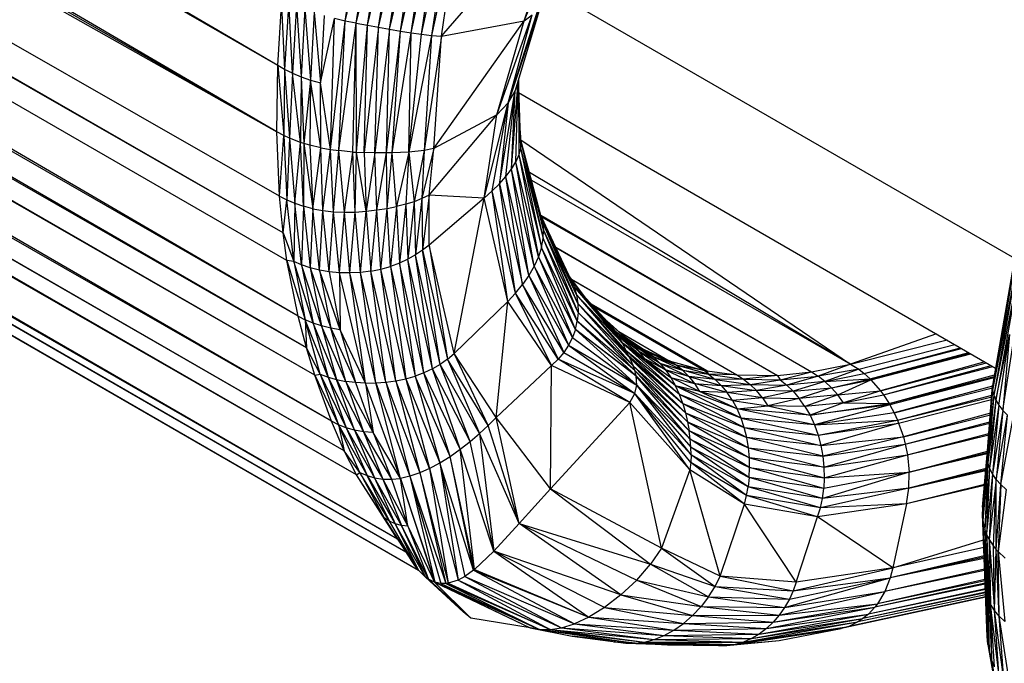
# Paper-space layout '_Isométrica' of a CAD drawing. Header units: millimetres. Extents: x -944 to 849, y -1018 to 47.
# Tile 10 of 35: x 251 to 278, y -188 to -170. Entities that reach past the tile are written whole.
import ezdxf

# ---------------------------------------------------------------- set-up
doc = ezdxf.new("R2010")
doc.units = ezdxf.units.MM

psp = doc.layouts.new('_Isométrica')

# ---------------------------------------------------------------- linework, layer by layer
at = {"color": 7, "linetype": 'Continuous', "lineweight": 25}
for p, q in [((258.739, -179.646), (35.751, -50.629)), ((258.739, -179.646), (36.197, -52.07)), ((258.969, -180.409), (36.197, -52.07)), ((258.969, -180.409), (36.428, -52.685)), ((259.437, -181.701), (36.428, -52.685)), ((259.437, -181.701), (37.212, -54.404)), ((259.797, -182.525), (37.212, -54.404)), ((259.797, -182.525), (37.437, -54.815)), ((260.141, -183.204), (37.437, -54.815)), ((260.141, -183.204), (38.243, -56.047)), ((261.285, -185.002), (38.243, -56.047)), ((261.285, -185.002), (39.17, -57.119)), ((261.521, -185.36), (39.17, -57.119)), ((261.521, -185.36), (39.527, -57.453)), ((261.873, -185.873), (39.527, -57.453)), ((261.874, -185.874), (40.852, -58.419)), ((257.933, -171.746), (227.899, -154.166)), ((257.933, -171.746), (227.949, -154.499)), ((257.911, -173.602), (227.699, -155.97)), ((257.911, -173.602), (227.593, -156.2)), ((227.444, -156.446), (257.911, -173.602)), ((257.986, -175.406), (226.35, -157.342)), ((258.086, -176.435), (225.562, -157.797)), ((258.086, -176.435), (225.628, -157.759)), ((258.193, -177.204), (225.039, -158.099)), ((258.506, -178.763), (223.281, -158.501)), ((258.506, -178.763), (223.68, -158.481)), ((259.825, -170.508), (260.432, -166.492)), ((259.825, -170.508), (260.742, -166.576)), ((260.134, -170.568), (260.742, -166.576)), ((260.134, -170.568), (261.058, -166.65)), ((260.447, -170.623), (261.058, -166.65)), ((260.447, -170.623), (261.374, -166.715)), ((260.758, -170.679), (261.374, -166.715)), ((260.758, -170.679), (261.679, -166.771)), ((261.066, -170.734), (261.679, -166.771)), ((261.066, -170.734), (261.973, -166.82)), ((261.369, -170.785), (261.973, -166.82)), ((261.369, -170.785), (262.258, -166.861)), ((261.666, -170.833), (262.258, -166.861)), ((261.666, -170.833), (262.536, -166.896)), ((261.958, -170.875), (262.536, -166.896)), ((261.958, -170.875), (262.811, -166.925)), ((262.811, -166.925), (262.242, -170.907)), ((263.086, -166.945), (262.242, -170.907)), ((262.519, -170.925), (265.994, -166.873)), ((262.519, -170.925), (263.086, -166.945)), ((264.835, -170.498), (266.32, -166.796)), ((264.835, -170.498), (265.994, -166.873)), ((265.483, -169.588), (278.558, -177.136)), ((258.248, -169.935), (258.128, -171.858)), ((258.346, -171.966), (258.248, -169.935)), ((265.33, -169.959), (264.385, -172.789)), ((265.33, -169.959), (264.581, -172.447)), ((257.933, -171.746), (258.036, -170.07)), ((258.036, -170.07), (258.128, -171.858)), ((258.462, -170.049), (258.346, -171.966)), ((258.462, -170.049), (258.587, -172.066)), ((258.697, -170.158), (258.587, -172.066)), ((258.697, -170.158), (258.848, -172.157)), ((258.954, -170.261), (258.848, -172.157)), ((258.954, -170.261), (259.127, -172.236)), ((265.225, -170.154), (264.385, -172.789)), ((259.23, -170.354), (259.127, -172.236)), ((259.127, -172.236), (259.521, -170.437)), ((259.414, -174.098), (259.521, -170.437)), ((259.414, -174.098), (259.825, -170.508)), ((259.825, -170.508), (259.521, -170.437)), ((259.641, -174.129), (259.825, -170.508)), ((259.641, -174.129), (260.134, -170.568)), ((260.134, -170.568), (259.825, -170.508)), ((260.033, -174.17), (260.134, -170.568)), ((260.134, -170.568), (260.447, -170.623)), ((260.142, -174.177), (260.134, -170.568)), ((262.3, -174.072), (264.835, -170.498)), ((262.519, -170.925), (264.835, -170.498)), ((264.069, -173.125), (265.059, -170.336)), ((264.069, -173.125), (264.835, -170.498)), ((264.385, -172.789), (265.059, -170.336)), ((264.835, -170.498), (265.059, -170.336)), ((260.142, -174.177), (260.447, -170.623)), ((260.35, -174.187), (260.447, -170.623)), ((260.758, -170.679), (260.35, -174.187)), ((260.447, -170.623), (260.758, -170.679)), ((260.649, -174.194), (260.758, -170.679)), ((261.066, -170.734), (260.649, -174.194)), ((260.758, -170.679), (261.066, -170.734)), ((260.974, -174.195), (261.066, -170.734)), ((260.974, -174.195), (261.369, -170.785)), ((261.066, -170.734), (261.369, -170.785)), ((261.139, -174.193), (261.369, -170.785)), ((261.139, -174.193), (261.666, -170.833)), ((261.369, -170.785), (261.666, -170.833)), ((261.602, -174.177), (261.666, -170.833)), ((261.666, -170.833), (261.958, -170.875)), ((261.602, -174.177), (261.958, -170.875)), ((262.242, -170.907), (261.602, -174.177)), ((261.958, -170.875), (262.242, -170.907)), ((262.242, -170.907), (262.036, -174.129)), ((262.519, -170.925), (262.036, -174.129)), ((262.242, -170.907), (262.519, -170.925)), ((262.3, -174.072), (262.519, -170.925)), ((257.911, -173.602), (257.933, -171.746)), ((258.128, -171.858), (257.933, -171.746)), ((257.933, -171.746), (258.109, -173.71)), ((258.128, -171.858), (258.109, -173.71)), ((258.346, -171.966), (258.128, -171.858)), ((258.128, -171.858), (258.266, -173.783)), ((258.346, -171.966), (258.266, -173.783)), ((258.346, -171.966), (258.587, -172.066)), ((258.574, -173.901), (258.346, -171.966)), ((258.587, -172.066), (258.574, -173.901)), ((258.587, -172.066), (258.848, -172.157)), ((258.587, -172.066), (258.665, -173.931)), ((258.848, -172.157), (258.665, -173.931)), ((258.848, -172.157), (258.837, -173.98)), ((258.848, -172.157), (259.127, -172.236)), ((259.142, -174.05), (258.848, -172.157)), ((259.414, -174.098), (259.127, -172.236)), ((259.142, -174.05), (259.127, -172.236)), ((264.477, -174.647), (264.66, -172.183)), ((264.598, -174.446), (264.665, -172.166)), ((264.598, -174.446), (264.664, -172.17)), ((264.671, -172.147), (264.681, -174.251)), ((264.138, -175.056), (264.581, -172.447)), ((264.322, -174.852), (264.581, -172.447)), ((264.581, -172.447), (264.385, -172.789)), ((264.477, -174.647), (264.581, -172.447)), ((264.672, -172.363), (264.727, -174.064)), ((264.677, -172.505), (278.029, -180.213)), ((263.711, -175.458), (264.385, -172.789)), ((263.932, -175.257), (264.385, -172.789)), ((264.385, -172.789), (264.069, -173.125)), ((264.385, -172.789), (264.138, -175.056)), ((262.17, -175.373), (264.069, -173.125)), ((264.069, -173.125), (262.3, -174.072)), ((263.711, -175.458), (264.069, -173.125)), ((258.109, -173.71), (257.911, -173.602)), ((257.986, -175.406), (257.911, -173.602)), ((264.705, -173.379), (264.735, -173.886)), ((257.986, -175.406), (258.109, -173.71)), ((258.266, -173.783), (258.109, -173.71)), ((258.109, -173.71), (258.186, -175.51)), ((258.266, -173.783), (258.186, -175.51)), ((258.574, -173.901), (258.266, -173.783)), ((258.266, -173.783), (258.409, -175.604)), ((264.735, -173.886), (264.727, -174.064)), ((265.348, -176.121), (264.73, -173.802)), ((265.375, -176.347), (264.73, -173.807)), ((264.735, -173.886), (265.365, -176.587)), ((264.735, -173.886), (265.375, -176.347)), ((264.737, -173.828), (273.969, -180.102)), ((258.409, -175.604), (258.574, -173.901)), ((258.665, -173.931), (258.574, -173.901)), ((258.654, -175.687), (258.574, -173.901)), ((258.665, -173.931), (258.654, -175.687)), ((258.837, -173.98), (258.665, -173.931)), ((258.665, -173.931), (258.919, -175.755)), ((259.142, -174.05), (258.837, -173.98)), ((258.837, -173.98), (258.919, -175.755)), ((258.919, -175.755), (259.142, -174.05)), ((259.142, -174.05), (259.414, -174.098)), ((259.201, -175.808), (259.142, -174.05)), ((259.201, -175.808), (259.414, -174.098)), ((259.414, -174.098), (259.641, -174.129)), ((259.496, -175.842), (259.414, -174.098)), ((259.496, -175.842), (259.641, -174.129)), ((260.033, -174.17), (259.641, -174.129)), ((259.799, -175.857), (259.641, -174.129)), ((259.799, -175.857), (260.033, -174.17)), ((260.033, -174.17), (260.142, -174.177)), ((260.106, -175.851), (260.033, -174.17)), ((262.036, -174.129), (261.602, -174.177)), ((262.036, -174.129), (261.751, -175.559)), ((262.3, -174.072), (261.97, -175.473)), ((262.036, -174.129), (261.97, -175.473)), ((262.3, -174.072), (262.036, -174.129)), ((262.17, -175.373), (262.3, -174.072)), ((264.727, -174.064), (264.681, -174.251)), ((264.727, -174.064), (265.318, -176.839)), ((264.727, -174.064), (265.365, -176.587)), ((260.106, -175.851), (260.142, -174.177)), ((260.142, -174.177), (260.35, -174.187)), ((260.412, -175.826), (260.142, -174.177)), ((260.649, -174.194), (260.35, -174.187)), ((260.35, -174.187), (260.412, -175.826)), ((260.649, -174.194), (260.412, -175.826)), ((260.974, -174.195), (260.649, -174.194)), ((260.709, -175.791), (260.649, -174.194)), ((260.709, -175.791), (260.974, -174.195)), ((261.139, -174.193), (260.974, -174.195)), ((260.994, -175.747), (260.974, -174.195)), ((260.994, -175.747), (261.139, -174.193)), ((261.602, -174.177), (261.139, -174.193)), ((261.263, -175.695), (261.139, -174.193)), ((261.602, -174.177), (261.263, -175.695)), ((261.602, -174.177), (261.516, -175.633)), ((261.602, -174.177), (261.751, -175.559)), ((264.477, -174.647), (264.598, -174.446)), ((264.681, -174.251), (264.598, -174.446)), ((265.113, -177.361), (264.598, -174.446)), ((265.232, -177.098), (264.598, -174.446)), ((264.681, -174.251), (265.232, -177.098)), ((264.681, -174.251), (265.318, -176.839)), ((264.322, -174.852), (264.477, -174.647)), ((264.962, -177.623), (264.477, -174.647)), ((265.113, -177.361), (264.477, -174.647)), ((264.138, -175.056), (264.322, -174.852)), ((264.785, -177.878), (264.322, -174.852)), ((264.962, -177.623), (264.322, -174.852)), ((273.969, -180.102), (264.981, -174.745)), ((265.039, -174.961), (273.969, -180.102)), ((263.932, -175.257), (263.711, -175.458)), ((263.932, -175.257), (264.138, -175.056)), ((264.379, -178.348), (263.932, -175.257)), ((264.589, -178.122), (263.932, -175.257)), ((264.589, -178.122), (264.138, -175.056)), ((264.138, -175.056), (264.785, -177.878)), ((257.986, -175.406), (258.186, -175.51)), ((258.086, -176.435), (257.986, -175.406)), ((258.086, -176.435), (258.186, -175.51)), ((258.186, -175.51), (258.409, -175.604)), ((258.381, -177.237), (258.186, -175.51)), ((261.97, -175.473), (261.751, -175.559)), ((261.97, -175.473), (261.79, -177.048)), ((262.17, -175.373), (261.97, -175.473)), ((261.97, -175.473), (261.99, -176.915)), ((262.17, -175.373), (261.99, -176.915)), ((263.711, -175.458), (262.17, -175.373)), ((262.173, -176.779), (262.17, -175.373)), ((263.711, -175.458), (262.173, -176.779)), ((262.872, -179.809), (263.711, -175.458)), ((264.379, -178.348), (263.711, -175.458)), ((258.409, -175.604), (258.381, -177.237)), ((258.409, -175.604), (258.654, -175.687)), ((258.602, -177.33), (258.409, -175.604)), ((258.654, -175.687), (258.602, -177.33)), ((258.919, -175.755), (258.654, -175.687)), ((258.654, -175.687), (258.843, -177.41)), ((258.919, -175.755), (258.843, -177.41)), ((258.919, -175.755), (259.201, -175.808)), ((259.103, -177.474), (258.919, -175.755)), ((259.103, -177.474), (259.201, -175.808)), ((259.201, -175.808), (259.496, -175.842)), ((259.378, -177.52), (259.201, -175.808)), ((260.106, -175.851), (260.412, -175.826)), ((260.25, -177.539), (260.412, -175.826)), ((260.412, -175.826), (260.709, -175.791)), ((260.412, -175.826), (260.539, -177.501)), ((260.539, -177.501), (260.709, -175.791)), ((260.709, -175.791), (260.994, -175.747)), ((260.82, -177.444), (260.709, -175.791)), ((260.82, -177.444), (260.994, -175.747)), ((260.994, -175.747), (261.263, -175.695)), ((261.087, -177.369), (260.994, -175.747)), ((261.263, -175.695), (261.087, -177.369)), ((261.516, -175.633), (261.263, -175.695)), ((261.263, -175.695), (261.339, -177.276)), ((261.516, -175.633), (261.339, -177.276)), ((261.751, -175.559), (261.516, -175.633)), ((261.516, -175.633), (261.574, -177.169)), ((261.751, -175.559), (261.574, -177.169)), ((261.751, -175.559), (261.79, -177.048)), ((259.378, -177.52), (259.496, -175.842)), ((259.496, -175.842), (259.799, -175.857)), ((259.665, -177.547), (259.496, -175.842)), ((259.665, -177.547), (259.799, -175.857)), ((259.799, -175.857), (260.106, -175.851)), ((259.957, -177.554), (259.799, -175.857)), ((259.957, -177.554), (260.106, -175.851)), ((260.25, -177.539), (260.106, -175.851)), ((265.297, -175.932), (272.873, -180.322)), ((266.227, -177.935), (265.301, -175.946)), ((265.302, -175.949), (266.296, -178.167)), ((265.32, -175.987), (272.873, -180.322)), ((265.348, -176.121), (265.375, -176.347)), ((266.335, -178.411), (265.348, -176.121)), ((266.296, -178.167), (265.348, -176.121)), ((265.365, -176.587), (265.375, -176.347)), ((266.342, -178.659), (265.375, -176.347)), ((266.335, -178.411), (265.375, -176.347)), ((258.086, -176.435), (258.381, -177.237)), ((258.193, -177.204), (258.086, -176.435)), ((265.318, -176.839), (265.365, -176.587)), ((265.365, -176.587), (266.319, -178.901)), ((266.342, -178.659), (265.365, -176.587)), ((261.99, -176.915), (261.79, -177.048)), ((262.173, -176.779), (261.99, -176.915)), ((262.482, -180.112), (261.99, -176.915)), ((261.99, -176.915), (262.685, -179.967)), ((262.872, -179.809), (262.173, -176.779)), ((262.173, -176.779), (262.685, -179.967)), ((265.318, -176.839), (265.232, -177.098)), ((266.267, -179.135), (265.318, -176.839)), ((266.319, -178.901), (265.318, -176.839)), ((265.714, -176.834), (271.927, -180.418)), ((265.718, -176.841), (271.927, -180.418)), ((278.612, -176.836), (277.944, -180.702)), ((258.381, -177.237), (258.193, -177.204)), ((258.506, -178.763), (258.193, -177.204)), ((258.193, -177.204), (258.704, -178.867)), ((261.574, -177.169), (261.339, -177.276)), ((261.79, -177.048), (261.574, -177.169)), ((262.028, -180.352), (261.574, -177.169)), ((262.263, -180.24), (261.574, -177.169)), ((262.263, -180.24), (261.79, -177.048)), ((262.482, -180.112), (261.79, -177.048)), ((265.232, -177.098), (265.113, -177.361)), ((265.232, -177.098), (266.186, -179.359)), ((266.267, -179.135), (265.232, -177.098)), ((278.626, -176.953), (277.944, -180.702)), ((278.626, -176.953), (277.945, -180.832)), ((278.668, -177.074), (277.945, -180.832)), ((278.668, -177.074), (277.975, -180.968)), ((278.736, -177.197), (277.975, -180.968)), ((278.736, -177.197), (278.032, -181.11)), ((258.602, -177.33), (258.381, -177.237)), ((258.923, -178.958), (258.381, -177.237)), ((258.381, -177.237), (258.704, -178.867)), ((258.843, -177.41), (258.602, -177.33)), ((259.163, -179.035), (258.602, -177.33)), ((258.602, -177.33), (258.923, -178.958)), ((259.103, -177.474), (258.843, -177.41)), ((258.843, -177.41), (259.418, -179.098)), ((258.843, -177.41), (259.163, -179.035)), ((259.378, -177.52), (259.103, -177.474)), ((259.685, -179.144), (259.103, -177.474)), ((259.103, -177.474), (259.418, -179.098)), ((260.539, -177.501), (260.82, -177.444)), ((260.82, -177.444), (261.087, -177.369)), ((261.244, -180.575), (260.82, -177.444)), ((261.517, -180.519), (260.82, -177.444)), ((261.339, -177.276), (261.087, -177.369)), ((261.087, -177.369), (261.517, -180.519)), ((261.087, -177.369), (261.778, -180.445)), ((261.339, -177.276), (261.778, -180.445)), ((262.028, -180.352), (261.339, -177.276)), ((265.113, -177.361), (264.962, -177.623)), ((265.113, -177.361), (266.077, -179.573)), ((266.186, -179.359), (265.113, -177.361)), ((259.665, -177.547), (259.378, -177.52)), ((259.378, -177.52), (259.685, -179.144)), ((259.957, -177.554), (259.665, -177.547)), ((260.394, -180.634), (259.665, -177.547)), ((259.665, -177.547), (259.685, -179.144)), ((260.25, -177.539), (259.957, -177.554)), ((260.679, -180.631), (259.957, -177.554)), ((260.394, -180.634), (259.957, -177.554)), ((260.539, -177.501), (260.25, -177.539)), ((260.964, -180.612), (260.25, -177.539)), ((260.679, -180.631), (260.25, -177.539)), ((261.244, -180.575), (260.539, -177.501)), ((260.964, -180.612), (260.539, -177.501)), ((264.962, -177.623), (264.785, -177.878)), ((264.962, -177.623), (265.941, -179.775)), ((264.962, -177.623), (266.077, -179.573)), ((266.634, -178.357), (266.082, -177.625)), ((266.129, -177.719), (266.115, -177.696)), ((266.227, -177.935), (266.129, -177.719)), ((266.764, -178.555), (266.129, -177.719)), ((266.634, -178.357), (266.129, -177.719)), ((266.158, -177.725), (270.786, -180.404)), ((266.177, -177.75), (270.786, -180.404)), ((264.589, -178.122), (264.785, -177.878)), ((264.785, -177.878), (265.781, -179.965)), ((265.941, -179.775), (264.785, -177.878)), ((266.227, -177.935), (266.296, -178.167)), ((267.584, -179.522), (266.227, -177.935)), ((266.764, -178.555), (266.227, -177.935)), ((267.578, -179.511), (266.227, -177.935)), ((264.379, -178.348), (264.589, -178.122)), ((265.596, -180.14), (264.589, -178.122)), ((265.781, -179.965), (264.589, -178.122)), ((266.296, -178.167), (266.335, -178.411)), ((266.296, -178.167), (267.745, -179.857)), ((267.681, -179.725), (266.296, -178.167)), ((267.584, -179.522), (266.296, -178.167)), ((267.163, -178.916), (266.574, -178.279)), ((262.872, -179.809), (264.379, -178.348)), ((264.047, -181.593), (264.379, -178.348)), ((265.596, -180.14), (264.379, -178.348)), ((266.335, -178.411), (266.342, -178.659)), ((266.335, -178.411), (267.88, -180.153)), ((267.777, -179.923), (266.335, -178.411)), ((267.745, -179.857), (266.335, -178.411)), ((266.634, -178.357), (266.764, -178.555)), ((267.384, -179.186), (266.634, -178.357)), ((267.163, -178.916), (266.634, -178.357)), ((266.704, -178.419), (269.951, -180.294)), ((269.951, -180.294), (266.712, -178.427)), ((266.715, -178.431), (269.951, -180.294)), ((266.764, -178.555), (267.578, -179.511)), ((267.458, -179.299), (266.764, -178.555)), ((267.384, -179.186), (266.764, -178.555)), ((269.872, -180.279), (266.773, -178.494)), ((266.778, -178.499), (269.872, -180.279)), ((258.506, -178.763), (258.704, -178.867)), ((258.739, -179.646), (258.506, -178.763)), ((266.342, -178.659), (266.319, -178.901)), ((267.927, -180.279), (266.342, -178.659)), ((267.88, -180.153), (266.342, -178.659)), ((258.923, -178.958), (258.704, -178.867)), ((259.343, -180.468), (258.704, -178.867)), ((259.125, -180.381), (258.704, -178.867)), ((258.704, -178.867), (258.739, -179.646)), ((259.163, -179.035), (258.923, -178.958)), ((259.582, -180.537), (258.923, -178.958)), ((258.923, -178.958), (259.343, -180.468)), ((259.418, -179.098), (259.163, -179.035)), ((259.84, -180.588), (259.163, -179.035)), ((259.163, -179.035), (259.582, -180.537)), ((259.685, -179.144), (259.418, -179.098)), ((259.418, -179.098), (260.112, -180.62)), ((259.84, -180.588), (259.418, -179.098)), ((266.267, -179.135), (266.319, -178.901)), ((267.966, -180.427), (266.319, -178.901)), ((267.927, -180.279), (266.319, -178.901)), ((267.703, -179.394), (267.143, -178.895)), ((267.145, -178.897), (267.88, -179.557)), ((267.384, -179.186), (267.163, -178.916)), ((267.88, -179.557), (267.163, -178.916)), ((260.394, -180.634), (259.685, -179.144)), ((259.685, -179.144), (260.112, -180.62)), ((266.186, -179.359), (266.077, -179.573)), ((266.267, -179.135), (266.186, -179.359)), ((266.186, -179.359), (267.982, -180.689)), ((267.982, -180.689), (266.267, -179.135)), ((267.969, -180.44), (266.267, -179.135)), ((267.966, -180.427), (266.267, -179.135)), ((267.458, -179.299), (267.384, -179.186)), ((267.384, -179.186), (268.043, -179.741)), ((267.384, -179.186), (267.88, -179.557)), ((267.458, -179.299), (267.578, -179.511)), ((267.458, -179.299), (268.19, -179.942)), ((268.043, -179.741), (267.458, -179.299)), ((267.479, -179.195), (268.893, -180.01)), ((267.482, -179.197), (268.893, -180.01)), ((268.267, -179.757), (267.638, -179.337)), ((267.703, -179.394), (267.88, -179.557)), ((268.453, -179.903), (267.703, -179.394)), ((268.267, -179.757), (267.703, -179.394)), ((276.37, -179.256), (273.969, -180.102)), ((278.032, -181.11), (278.42, -179.278)), ((278.116, -181.254), (278.42, -179.278)), ((278.42, -179.278), (278.225, -181.397)), ((259.125, -180.381), (258.739, -179.646)), ((258.969, -180.409), (258.739, -179.646)), ((266.077, -179.573), (265.941, -179.775)), ((266.077, -179.573), (267.927, -180.926)), ((266.077, -179.573), (267.982, -180.689)), ((267.578, -179.511), (267.584, -179.522)), ((267.578, -179.511), (269.178, -180.956)), ((269.067, -180.712), (267.578, -179.511)), ((268.19, -179.942), (267.578, -179.511)), ((267.584, -179.522), (267.681, -179.725)), ((269.178, -180.956), (267.584, -179.522)), ((267.88, -179.557), (268.043, -179.741)), ((267.88, -179.557), (268.629, -180.073)), ((267.88, -179.557), (268.453, -179.903)), ((268.126, -179.663), (268.893, -180.01)), ((273.969, -180.102), (276.667, -179.427)), ((274.197, -180.249), (276.882, -179.551)), ((274.348, -180.368), (277.046, -179.646)), ((274.348, -180.368), (277.076, -179.663)), ((278.225, -181.397), (278.538, -179.41)), ((262.685, -179.967), (262.872, -179.809)), ((264.047, -181.593), (262.872, -179.809)), ((263.825, -181.819), (262.872, -179.809)), ((265.941, -179.775), (265.781, -179.965)), ((265.941, -179.775), (267.927, -180.926)), ((267.681, -179.725), (267.745, -179.857)), ((267.681, -179.725), (269.272, -181.209)), ((269.178, -180.956), (267.681, -179.725)), ((267.745, -179.857), (267.777, -179.923)), ((267.745, -179.857), (269.272, -181.209)), ((267.777, -179.923), (267.88, -180.153)), ((267.777, -179.923), (269.347, -181.467)), ((267.777, -179.923), (269.272, -181.209)), ((268.043, -179.741), (268.19, -179.942)), ((268.043, -179.741), (268.792, -180.266)), ((268.629, -180.073), (268.043, -179.741)), ((269.067, -180.712), (268.19, -179.942)), ((268.19, -179.942), (268.938, -180.481)), ((268.792, -180.266), (268.19, -179.942)), ((268.453, -179.903), (268.267, -179.757)), ((269.083, -180.131), (268.267, -179.757)), ((268.893, -180.01), (268.267, -179.757)), ((268.453, -179.903), (268.629, -180.073)), ((269.265, -180.277), (268.453, -179.903)), ((269.083, -180.131), (268.453, -179.903)), ((274.513, -180.519), (277.275, -179.778)), ((274.513, -180.519), (277.309, -179.798)), ((274.535, -180.541), (277.338, -179.814)), ((262.482, -180.112), (262.263, -180.24)), ((262.685, -179.967), (262.482, -180.112)), ((263.317, -182.266), (262.482, -180.112)), ((263.579, -182.043), (262.482, -180.112)), ((262.685, -179.967), (263.579, -182.043)), ((263.825, -181.819), (262.685, -179.967)), ((264.047, -181.593), (265.596, -180.14)), ((265.572, -183.592), (265.596, -180.14)), ((265.596, -180.14), (265.781, -179.965)), ((267.786, -181.176), (265.596, -180.14)), ((267.786, -181.176), (265.781, -179.965)), ((267.927, -180.926), (265.781, -179.965)), ((267.927, -180.279), (267.88, -180.153)), ((267.88, -180.153), (269.406, -181.72)), ((267.88, -180.153), (269.347, -181.467)), ((268.629, -180.073), (268.792, -180.266)), ((268.629, -180.073), (269.439, -180.45)), ((268.629, -180.073), (269.265, -180.277)), ((269.083, -180.131), (268.893, -180.01)), ((268.893, -180.01), (269.872, -180.279)), ((269.265, -180.277), (269.083, -180.131)), ((269.995, -180.386), (269.083, -180.131)), ((269.872, -180.279), (269.083, -180.131)), ((272.873, -180.322), (273.969, -180.102)), ((273.969, -180.102), (273.062, -180.443)), ((273.969, -180.102), (274.197, -180.249)), ((277.726, -180.038), (274.804, -180.85)), ((274.804, -180.85), (277.768, -180.063)), ((274.886, -180.962), (277.904, -180.141)), ((274.886, -180.962), (277.952, -180.169)), ((258.969, -180.409), (259.125, -180.381)), ((258.969, -180.409), (259.631, -181.802)), ((259.437, -181.701), (258.969, -180.409)), ((259.125, -180.381), (259.343, -180.468)), ((259.125, -180.381), (259.846, -181.887)), ((259.125, -180.381), (259.631, -181.802)), ((259.343, -180.468), (259.582, -180.537)), ((259.343, -180.468), (260.081, -181.953)), ((259.343, -180.468), (259.846, -181.887)), ((261.517, -180.519), (261.778, -180.445)), ((262.028, -180.352), (261.778, -180.445)), ((261.778, -180.445), (262.471, -182.866)), ((262.757, -182.684), (261.778, -180.445)), ((262.263, -180.24), (262.028, -180.352)), ((262.757, -182.684), (262.028, -180.352)), ((263.041, -182.481), (262.028, -180.352)), ((263.041, -182.481), (262.263, -180.24)), ((263.317, -182.266), (262.263, -180.24)), ((267.966, -180.427), (267.927, -180.279)), ((267.927, -180.279), (269.449, -181.966)), ((267.927, -180.279), (269.406, -181.72)), ((267.969, -180.44), (267.966, -180.427)), ((267.966, -180.427), (269.449, -181.966)), ((267.982, -180.689), (267.969, -180.44)), ((269.479, -182.202), (267.969, -180.44)), ((269.449, -181.966), (267.969, -180.44)), ((268.792, -180.266), (268.938, -180.481)), ((268.792, -180.266), (269.6, -180.649)), ((269.439, -180.45), (268.792, -180.266)), ((268.938, -180.481), (269.067, -180.712)), ((269.744, -180.87), (268.938, -180.481)), ((268.938, -180.481), (269.6, -180.649)), ((269.439, -180.45), (269.265, -180.277)), ((270.177, -180.533), (269.265, -180.277)), ((269.265, -180.277), (269.995, -180.386)), ((269.439, -180.45), (269.6, -180.649)), ((269.439, -180.45), (270.35, -180.704)), ((270.177, -180.533), (269.439, -180.45)), ((269.995, -180.386), (269.872, -180.279)), ((269.951, -180.294), (269.872, -180.279)), ((269.995, -180.386), (269.951, -180.294)), ((269.951, -180.294), (270.786, -180.404)), ((269.995, -180.386), (270.177, -180.533)), ((269.995, -180.386), (270.974, -180.525)), ((270.786, -180.404), (269.995, -180.386)), ((270.786, -180.404), (270.974, -180.525)), ((270.786, -180.404), (271.927, -180.418)), ((271.927, -180.418), (270.974, -180.525)), ((271.927, -180.418), (272.873, -180.322)), ((271.927, -180.418), (271.998, -180.544)), ((271.998, -180.544), (272.873, -180.322)), ((271.998, -180.544), (273.062, -180.443)), ((273.062, -180.443), (272.184, -180.691)), ((272.873, -180.322), (273.062, -180.443)), ((274.197, -180.249), (273.062, -180.443)), ((273.25, -180.59), (273.062, -180.443)), ((274.197, -180.249), (273.25, -180.59)), ((273.25, -180.59), (274.348, -180.368)), ((274.197, -180.249), (274.348, -180.368)), ((274.348, -180.368), (274.513, -180.519)), ((275.045, -181.207), (277.996, -180.403)), ((275.045, -181.207), (277.988, -180.449)), ((277.982, -180.485), (275.065, -181.241)), ((259.582, -180.537), (259.84, -180.588)), ((259.582, -180.537), (260.335, -181.996)), ((260.081, -181.953), (259.582, -180.537)), ((260.112, -180.62), (259.84, -180.588)), ((260.605, -182.016), (259.84, -180.588)), ((259.84, -180.588), (260.335, -181.996)), ((260.394, -180.634), (260.112, -180.62)), ((260.112, -180.62), (260.605, -182.016)), ((260.394, -180.634), (260.679, -180.631)), ((261.371, -183.301), (260.394, -180.634)), ((260.394, -180.634), (260.605, -182.016)), ((260.679, -180.631), (260.964, -180.612)), ((260.679, -180.631), (261.635, -183.242)), ((261.371, -183.301), (260.679, -180.631)), ((260.964, -180.612), (261.244, -180.575)), ((260.964, -180.612), (261.907, -183.149)), ((260.964, -180.612), (261.635, -183.242)), ((261.244, -180.575), (261.517, -180.519)), ((262.186, -183.023), (261.244, -180.575)), ((261.244, -180.575), (261.907, -183.149)), ((261.517, -180.519), (262.471, -182.866)), ((261.517, -180.519), (262.186, -183.023)), ((267.927, -180.926), (267.982, -180.689)), ((269.505, -182.644), (267.982, -180.689)), ((267.982, -180.689), (269.479, -182.202)), ((267.982, -180.689), (269.499, -182.427)), ((269.178, -180.956), (269.067, -180.712)), ((270.904, -181.611), (269.067, -180.712)), ((270.792, -181.356), (269.067, -180.712)), ((269.744, -180.87), (269.067, -180.712)), ((269.6, -180.649), (269.744, -180.87)), ((270.513, -180.9), (269.6, -180.649)), ((269.6, -180.649), (270.35, -180.704)), ((270.974, -180.525), (270.177, -180.533)), ((270.177, -180.533), (270.35, -180.704)), ((270.177, -180.533), (271.157, -180.672)), ((270.35, -180.704), (271.157, -180.672)), ((270.35, -180.704), (270.513, -180.9)), ((270.35, -180.704), (271.333, -180.845)), ((270.974, -180.525), (271.157, -180.672)), ((270.974, -180.525), (271.998, -180.544)), ((271.157, -180.672), (271.998, -180.544)), ((271.157, -180.672), (271.333, -180.845)), ((271.157, -180.672), (272.184, -180.691)), ((272.184, -180.691), (271.333, -180.845)), ((271.998, -180.544), (272.184, -180.691)), ((273.25, -180.59), (272.184, -180.691)), ((272.363, -180.864), (272.184, -180.691)), ((273.25, -180.59), (272.363, -180.864)), ((272.363, -180.864), (273.433, -180.763)), ((273.433, -180.763), (272.533, -181.064)), ((273.25, -180.59), (274.513, -180.519)), ((273.25, -180.59), (273.433, -180.763)), ((273.433, -180.763), (274.513, -180.519)), ((273.433, -180.763), (274.535, -180.541)), ((273.608, -180.962), (273.433, -180.763)), ((273.608, -180.962), (274.535, -180.541)), ((274.513, -180.519), (274.535, -180.541)), ((274.535, -180.541), (274.804, -180.85)), ((277.943, -180.722), (275.188, -181.471)), ((275.188, -181.471), (277.939, -180.77)), ((277.802, -182.533), (277.944, -180.702)), ((277.944, -180.702), (277.945, -180.832)), ((267.786, -181.176), (267.927, -180.926)), ((269.465, -183.058), (267.927, -180.926)), ((267.927, -180.926), (269.505, -182.644)), ((269.493, -182.853), (267.927, -180.926)), ((269.272, -181.209), (269.178, -180.956)), ((270.994, -181.88), (269.178, -180.956)), ((270.904, -181.611), (269.178, -180.956)), ((270.792, -181.356), (269.744, -180.87)), ((270.661, -181.117), (269.744, -180.87)), ((270.513, -180.9), (269.744, -180.87)), ((271.333, -180.845), (270.513, -180.9)), ((270.661, -181.117), (270.513, -180.9)), ((271.499, -181.045), (270.513, -180.9)), ((271.499, -181.045), (270.661, -181.117)), ((271.499, -181.045), (271.333, -180.845)), ((272.363, -180.864), (271.333, -180.845)), ((272.363, -180.864), (271.499, -181.045)), ((271.499, -181.045), (271.652, -181.267)), ((271.499, -181.045), (272.533, -181.064)), ((272.363, -180.864), (272.533, -181.064)), ((273.608, -180.962), (272.533, -181.064)), ((273.608, -180.962), (272.691, -181.289)), ((273.608, -180.962), (274.804, -180.85)), ((273.772, -181.186), (273.608, -180.962)), ((274.804, -180.85), (273.772, -181.186)), ((273.772, -181.186), (274.886, -180.962)), ((274.804, -180.85), (274.886, -180.962)), ((274.886, -180.962), (275.045, -181.207)), ((275.281, -181.676), (277.923, -180.973)), ((275.281, -181.676), (277.92, -181.02)), ((277.945, -180.832), (277.79, -182.691)), ((277.975, -180.968), (277.79, -182.691)), ((277.945, -180.832), (277.802, -182.533)), ((277.975, -180.968), (277.808, -182.853)), ((277.945, -180.832), (277.975, -180.968)), ((277.975, -180.968), (278.032, -181.11)), ((265.572, -183.592), (267.786, -181.176)), ((268.673, -185.255), (267.786, -181.176)), ((269.465, -183.058), (267.786, -181.176)), ((269.272, -181.209), (269.347, -181.467)), ((269.272, -181.209), (271.063, -182.158)), ((269.272, -181.209), (270.994, -181.88)), ((270.661, -181.117), (270.792, -181.356)), ((270.661, -181.117), (271.652, -181.267)), ((270.792, -181.356), (271.652, -181.267)), ((272.533, -181.064), (271.652, -181.267)), ((271.652, -181.267), (272.833, -181.536)), ((272.691, -181.289), (271.652, -181.267)), ((272.691, -181.289), (272.533, -181.064)), ((273.772, -181.186), (272.691, -181.289)), ((272.691, -181.289), (272.833, -181.536)), ((273.772, -181.186), (272.833, -181.536)), ((272.833, -181.536), (275.045, -181.207)), ((275.065, -181.241), (272.833, -181.536)), ((275.065, -181.241), (272.956, -181.804)), ((273.772, -181.186), (275.045, -181.207)), ((275.045, -181.207), (275.065, -181.241)), ((275.065, -181.241), (275.188, -181.471)), ((275.312, -181.751), (277.914, -181.094)), ((278.032, -181.11), (277.808, -182.853)), ((278.032, -181.11), (277.857, -183.014)), ((278.116, -181.254), (277.857, -183.014)), ((278.116, -181.254), (277.936, -183.173)), ((278.032, -181.11), (278.116, -181.254)), ((278.116, -181.254), (278.225, -181.397)), ((263.825, -181.819), (264.047, -181.593)), ((265.572, -183.592), (264.047, -181.593)), ((264.688, -184.561), (264.047, -181.593)), ((269.347, -181.467), (269.406, -181.72)), ((269.347, -181.467), (271.109, -182.441)), ((269.347, -181.467), (271.063, -182.158)), ((270.904, -181.611), (270.792, -181.356)), ((272.956, -181.804), (270.792, -181.356)), ((272.833, -181.536), (270.792, -181.356)), ((270.994, -181.88), (270.904, -181.611)), ((270.904, -181.611), (273.058, -182.087)), ((272.956, -181.804), (270.904, -181.611)), ((272.833, -181.536), (272.956, -181.804)), ((275.188, -181.471), (272.956, -181.804)), ((275.188, -181.471), (275.281, -181.676)), ((277.884, -181.477), (275.446, -182.142)), ((275.446, -182.142), (277.881, -181.523)), ((278.225, -181.397), (277.936, -183.173)), ((278.225, -181.397), (278.041, -183.327)), ((278.041, -183.327), (278.359, -181.534)), ((278.17, -183.474), (278.359, -181.534)), ((278.225, -181.397), (278.359, -181.534)), ((259.631, -181.802), (259.437, -181.701)), ((259.797, -182.525), (259.437, -181.701)), ((259.846, -181.887), (259.631, -181.802)), ((259.631, -181.802), (260.434, -183.221)), ((260.235, -183.138), (259.631, -181.802)), ((259.631, -181.802), (259.797, -182.525)), ((260.081, -181.953), (259.846, -181.887)), ((259.846, -181.887), (260.647, -183.283)), ((259.846, -181.887), (260.434, -183.221)), ((263.825, -181.819), (263.579, -182.043)), ((264.688, -184.561), (263.825, -181.819)), ((269.406, -181.72), (269.449, -181.966)), ((269.406, -181.72), (271.136, -182.722)), ((269.406, -181.72), (271.109, -182.441)), ((271.063, -182.158), (270.994, -181.88)), ((270.994, -181.88), (273.137, -182.382)), ((270.994, -181.88), (273.058, -182.087)), ((272.956, -181.804), (275.281, -181.676)), ((272.956, -181.804), (273.058, -182.087)), ((273.058, -182.087), (275.281, -181.676)), ((273.058, -182.087), (275.312, -181.751)), ((275.312, -181.751), (273.137, -182.382)), ((275.281, -181.676), (275.312, -181.751)), ((275.312, -181.751), (275.446, -182.142)), ((275.498, -182.339), (277.866, -181.715)), ((275.498, -182.339), (277.862, -181.759)), ((278.17, -183.474), (278.512, -181.664)), ((260.335, -181.996), (260.081, -181.953)), ((260.081, -181.953), (260.875, -183.319)), ((260.081, -181.953), (260.647, -183.283)), ((260.605, -182.016), (260.335, -181.996)), ((260.335, -181.996), (261.116, -183.325)), ((260.335, -181.996), (260.875, -183.319)), ((261.371, -183.301), (260.605, -182.016)), ((260.605, -182.016), (261.116, -183.325)), ((263.317, -182.266), (263.579, -182.043)), ((264.688, -184.561), (263.579, -182.043)), ((263.579, -182.043), (263.981, -185.333)), ((269.479, -182.202), (269.449, -181.966)), ((271.142, -183), (269.449, -181.966)), ((271.136, -182.722), (269.449, -181.966)), ((271.109, -182.441), (271.063, -182.158)), ((273.192, -182.683), (271.063, -182.158)), ((273.137, -182.382), (271.063, -182.158)), ((273.058, -182.087), (273.137, -182.382)), ((273.137, -182.382), (275.446, -182.142)), ((275.446, -182.142), (273.192, -182.683)), ((275.446, -182.142), (275.498, -182.339)), ((275.557, -182.638), (277.84, -182.044)), ((275.557, -182.638), (277.837, -182.086)), ((263.041, -182.481), (263.317, -182.266)), ((263.981, -185.333), (263.317, -182.266)), ((269.499, -182.427), (269.479, -182.202)), ((271.129, -183.271), (269.479, -182.202)), ((269.479, -182.202), (271.142, -183)), ((269.505, -182.644), (269.499, -182.427)), ((271.1, -183.533), (269.499, -182.427)), ((269.499, -182.427), (271.129, -183.271)), ((271.136, -182.722), (271.109, -182.441)), ((271.109, -182.441), (273.223, -182.986)), ((271.109, -182.441), (273.192, -182.683)), ((273.137, -182.382), (273.192, -182.683)), ((273.192, -182.683), (275.498, -182.339)), ((273.223, -182.986), (275.498, -182.339)), ((275.498, -182.339), (275.557, -182.638)), ((260.235, -183.138), (259.797, -182.525)), ((260.141, -183.204), (259.797, -182.525)), ((262.471, -182.866), (262.757, -182.684)), ((262.757, -182.684), (263.041, -182.481)), ((263.442, -185.851), (262.757, -182.684)), ((263.418, -185.87), (262.757, -182.684)), ((263.981, -185.333), (263.041, -182.481)), ((263.442, -185.851), (263.041, -182.481)), ((269.505, -182.644), (269.493, -182.853)), ((271.1, -183.533), (269.505, -182.644)), ((271.056, -183.783), (269.505, -182.644)), ((273.192, -182.683), (273.223, -182.986)), ((273.223, -182.986), (275.557, -182.638)), ((273.231, -183.286), (275.557, -182.638)), ((275.557, -182.638), (275.606, -183.122)), ((275.606, -183.122), (277.801, -182.539)), ((275.606, -183.122), (277.798, -182.577)), ((277.795, -182.611), (275.606, -183.122)), ((277.659, -184.29), (277.802, -182.533)), ((277.665, -184.107), (277.802, -182.533)), ((277.79, -182.691), (277.666, -184.416)), ((277.79, -182.691), (277.674, -184.482)), ((277.79, -182.691), (277.802, -182.533)), ((277.808, -182.853), (277.79, -182.691)), ((262.186, -183.023), (262.471, -182.866)), ((263.418, -185.87), (262.471, -182.866)), ((262.471, -182.866), (262.988, -186.147)), ((262.471, -182.866), (263.171, -186.048)), ((269.493, -182.853), (269.465, -183.058)), ((271.056, -183.783), (269.493, -182.853)), ((270.997, -184.022), (269.493, -182.853)), ((271.142, -183), (271.136, -182.722)), ((271.136, -182.722), (273.231, -183.286)), ((273.223, -182.986), (271.136, -182.722)), ((273.223, -182.986), (273.231, -183.286)), ((277.808, -182.853), (277.674, -184.482)), ((277.808, -182.853), (277.728, -184.717)), ((277.857, -183.014), (277.808, -182.853)), ((260.141, -183.204), (260.235, -183.138)), ((260.916, -184.403), (260.141, -183.204)), ((261.285, -185.002), (260.141, -183.204)), ((260.235, -183.138), (260.434, -183.221)), ((261.065, -184.5), (260.235, -183.138)), ((260.235, -183.138), (260.916, -184.403)), ((260.434, -183.221), (260.647, -183.283)), ((260.434, -183.221), (261.224, -184.576)), ((261.065, -184.5), (260.434, -183.221)), ((261.635, -183.242), (261.371, -183.301)), ((261.907, -183.149), (261.635, -183.242)), ((261.635, -183.242), (262.635, -186.244)), ((261.635, -183.242), (262.327, -186.207)), ((261.635, -183.242), (262.504, -186.244)), ((262.186, -183.023), (261.907, -183.149)), ((261.907, -183.149), (262.707, -186.235)), ((261.907, -183.149), (262.635, -186.244)), ((262.186, -183.023), (262.988, -186.147)), ((262.186, -183.023), (262.707, -186.235)), ((269.465, -183.058), (268.673, -185.255)), ((270.322, -186.032), (269.465, -183.058)), ((270.997, -184.022), (269.465, -183.058)), ((271.129, -183.271), (271.142, -183)), ((273.216, -183.579), (271.142, -183)), ((271.142, -183), (273.231, -183.286)), ((275.606, -183.122), (273.18, -183.861)), ((275.606, -183.122), (273.216, -183.579)), ((273.231, -183.286), (275.606, -183.122)), ((277.759, -183.026), (275.596, -183.576)), ((277.756, -183.057), (275.596, -183.576)), ((275.596, -183.576), (277.754, -183.084)), ((275.596, -183.576), (275.606, -183.122)), ((277.857, -183.014), (277.728, -184.717)), ((277.857, -183.014), (277.776, -184.853)), ((277.936, -183.173), (277.776, -184.853)), ((277.936, -183.173), (277.851, -185.014)), ((277.936, -183.173), (277.857, -183.014)), ((278.041, -183.327), (277.936, -183.173)), ((260.647, -183.283), (260.875, -183.319)), ((261.394, -184.623), (260.647, -183.283)), ((260.647, -183.283), (261.224, -184.576)), ((260.875, -183.319), (261.116, -183.325)), ((260.875, -183.319), (261.576, -184.639)), ((260.875, -183.319), (261.394, -184.623)), ((261.116, -183.325), (261.371, -183.301)), ((261.116, -183.325), (261.576, -184.639)), ((261.371, -183.301), (262.327, -186.207)), ((261.576, -184.639), (261.371, -183.301)), ((261.371, -183.301), (262.318, -186.204)), ((271.056, -183.783), (271.1, -183.533)), ((271.129, -183.271), (271.1, -183.533)), ((273.18, -183.861), (271.1, -183.533)), ((273.125, -184.128), (271.1, -183.533)), ((273.216, -183.579), (271.129, -183.271)), ((273.18, -183.861), (271.129, -183.271)), ((273.231, -183.286), (273.216, -183.579)), ((277.72, -183.469), (275.534, -184.01)), ((277.718, -183.499), (275.534, -184.01)), ((278.041, -183.327), (277.851, -185.014)), ((277.965, -185.194), (278.041, -183.327)), ((278.041, -183.327), (278.17, -183.474)), ((278.047, -185.296), (278.041, -183.327)), ((278.047, -185.296), (278.17, -183.474)), ((278.17, -183.474), (278.096, -185.35)), ((278.321, -183.612), (278.17, -183.474)), ((265.572, -183.592), (264.688, -184.561)), ((268.673, -185.255), (265.572, -183.592)), ((265.572, -183.592), (268.37, -185.697)), ((270.997, -184.022), (271.056, -183.783)), ((273.125, -184.128), (271.056, -183.783)), ((273.046, -184.38), (271.056, -183.783)), ((275.596, -183.576), (273.125, -184.128)), ((275.596, -183.576), (273.18, -183.861)), ((273.18, -183.861), (273.216, -183.579)), ((275.534, -184.01), (275.596, -183.576)), ((278.321, -183.612), (278.096, -185.35)), ((270.322, -186.032), (270.997, -184.022)), ((272.444, -186.205), (270.997, -184.022)), ((273.046, -184.38), (270.997, -184.022)), ((275.534, -184.01), (273.046, -184.38)), ((273.125, -184.128), (273.18, -183.861)), ((275.534, -184.01), (273.125, -184.128)), ((275.534, -184.01), (275.152, -185.802)), ((273.046, -184.38), (273.125, -184.128)), ((277.665, -184.107), (277.659, -184.29)), ((277.666, -184.416), (277.659, -184.29)), ((277.659, -184.29), (277.795, -187.72)), ((277.783, -187.491), (277.659, -184.29)), ((261.065, -184.5), (260.916, -184.403)), ((260.916, -184.403), (261.285, -185.002)), ((261.752, -185.714), (260.916, -184.403)), ((260.916, -184.403), (261.66, -185.57)), ((261.224, -184.576), (261.065, -184.5)), ((261.847, -185.842), (261.065, -184.5)), ((261.752, -185.714), (261.065, -184.5)), ((261.394, -184.623), (261.224, -184.576)), ((262.066, -186.062), (261.224, -184.576)), ((261.224, -184.576), (261.87, -185.87)), ((261.224, -184.576), (261.847, -185.842)), ((261.576, -184.639), (261.394, -184.623)), ((262.15, -186.122), (261.394, -184.623)), ((262.066, -186.062), (261.394, -184.623)), ((261.576, -184.639), (262.318, -186.204)), ((261.576, -184.639), (262.15, -186.122)), ((264.688, -184.561), (263.981, -185.333)), ((264.688, -184.561), (268.37, -185.697)), ((267.541, -186.562), (264.688, -184.561)), ((264.688, -184.561), (267.984, -186.144)), ((272.444, -186.205), (273.046, -184.38)), ((275.152, -185.802), (273.046, -184.38)), ((277.674, -184.482), (277.666, -184.416)), ((277.666, -184.416), (277.814, -187.944)), ((277.666, -184.416), (277.795, -187.72)), ((277.674, -184.482), (277.728, -184.717)), ((277.674, -184.482), (277.814, -187.944)), ((277.776, -184.853), (277.728, -184.717)), ((277.728, -184.717), (277.849, -188.163)), ((277.728, -184.717), (277.814, -187.944)), ((277.851, -185.014), (277.776, -184.853)), ((277.776, -184.853), (277.882, -186.818)), ((277.776, -184.853), (277.909, -188.374)), ((277.776, -184.853), (277.849, -188.163)), ((261.285, -185.002), (261.66, -185.57)), ((275.152, -185.802), (277.687, -185.02)), ((277.851, -185.014), (277.965, -185.194)), ((277.851, -185.014), (277.993, -186.995)), ((277.851, -185.014), (277.882, -186.818)), ((277.965, -185.194), (278.047, -185.296)), ((277.993, -186.995), (277.965, -185.194)), ((263.981, -185.333), (263.442, -185.851)), ((267.541, -186.562), (263.981, -185.333)), ((263.981, -185.333), (266.644, -187.185)), ((267.082, -186.915), (263.981, -185.333)), ((268.673, -185.255), (268.37, -185.697)), ((270.322, -186.032), (268.673, -185.255)), ((268.673, -185.255), (270.175, -186.324)), ((277.705, -185.464), (275.078, -186.086)), ((277.696, -185.233), (275.152, -185.802)), ((277.993, -186.995), (278.047, -185.296)), ((278.047, -185.296), (278.096, -185.35)), ((278.128, -187.159), (278.047, -185.296)), ((278.096, -185.35), (278.294, -185.531)), ((278.096, -185.35), (278.283, -187.308)), ((278.128, -187.159), (278.096, -185.35)), ((261.752, -185.714), (261.66, -185.57)), ((261.847, -185.842), (261.752, -185.714)), ((267.984, -186.144), (268.37, -185.697)), ((268.37, -185.697), (270.175, -186.324)), ((268.37, -185.697), (269.994, -186.611)), ((277.706, -185.502), (275.078, -186.086)), ((277.707, -185.539), (275.078, -186.086)), ((261.87, -185.87), (261.847, -185.842)), ((262.066, -186.062), (261.87, -185.87)), ((263.418, -185.87), (263.171, -186.048)), ((263.442, -185.851), (263.418, -185.87)), ((263.418, -185.87), (266.243, -187.371)), ((263.418, -185.87), (266.644, -187.185)), ((263.442, -185.851), (266.644, -187.185)), ((272.363, -186.445), (275.152, -185.802)), ((275.152, -185.802), (272.444, -186.205)), ((277.719, -185.841), (274.925, -186.469)), ((277.721, -185.878), (274.925, -186.469)), ((275.152, -185.802), (275.078, -186.086)), ((262.15, -186.122), (262.066, -186.062)), ((263.335, -187.213), (262.066, -186.062)), ((263.127, -187.038), (262.066, -186.062)), ((262.318, -186.204), (262.15, -186.122)), ((262.15, -186.122), (263.335, -187.213)), ((262.327, -186.207), (262.318, -186.204)), ((262.318, -186.204), (264.997, -187.479)), ((262.318, -186.204), (263.335, -187.213)), ((262.504, -186.244), (262.327, -186.207)), ((262.327, -186.207), (265.262, -187.525)), ((262.327, -186.207), (264.997, -187.479)), ((262.635, -186.244), (262.504, -186.244)), ((262.504, -186.244), (265.262, -187.525)), ((262.707, -186.235), (262.635, -186.244)), ((265.555, -187.528), (262.635, -186.244)), ((262.635, -186.244), (265.262, -187.525)), ((262.988, -186.147), (262.707, -186.235)), ((262.707, -186.235), (265.555, -187.528)), ((263.171, -186.048), (262.988, -186.147)), ((262.988, -186.147), (265.881, -187.481)), ((262.988, -186.147), (265.555, -187.528)), ((263.171, -186.048), (266.243, -187.371)), ((263.171, -186.048), (265.881, -187.481)), ((267.984, -186.144), (267.541, -186.562)), ((267.984, -186.144), (269.994, -186.611)), ((267.984, -186.144), (269.784, -186.885)), ((270.175, -186.324), (270.322, -186.032)), ((272.444, -186.205), (270.322, -186.032)), ((270.322, -186.032), (272.363, -186.445)), ((272.123, -186.911), (275.078, -186.086)), ((272.254, -186.682), (275.078, -186.086)), ((272.363, -186.445), (275.078, -186.086)), ((272.444, -186.205), (272.363, -186.445)), ((277.734, -186.228), (274.65, -186.901)), ((277.735, -186.256), (274.65, -186.901)), ((277.73, -186.129), (274.722, -186.808)), ((277.732, -186.163), (274.722, -186.808)), ((275.078, -186.086), (274.925, -186.469)), ((267.541, -186.562), (267.082, -186.915)), ((267.541, -186.562), (269.784, -186.885)), ((267.541, -186.562), (269.547, -187.136)), ((269.994, -186.611), (270.175, -186.324)), ((270.175, -186.324), (272.363, -186.445)), ((270.175, -186.324), (272.254, -186.682)), ((271.973, -187.126), (274.925, -186.469)), ((272.123, -186.911), (274.925, -186.469)), ((272.363, -186.445), (272.254, -186.682)), ((277.747, -186.554), (274.174, -187.317)), ((277.747, -186.561), (274.174, -187.317)), ((277.744, -186.488), (274.314, -187.225)), ((277.745, -186.503), (274.314, -187.225)), ((277.74, -186.387), (274.468, -187.097)), ((277.741, -186.409), (274.468, -187.097)), ((274.925, -186.469), (274.722, -186.808)), ((269.994, -186.611), (269.784, -186.885)), ((269.994, -186.611), (272.254, -186.682)), ((269.994, -186.611), (272.123, -186.911)), ((271.802, -187.325), (274.722, -186.808)), ((271.973, -187.126), (274.722, -186.808)), ((272.254, -186.682), (272.123, -186.911)), ((277.75, -186.628), (273.706, -187.501)), ((277.749, -186.623), (273.847, -187.464)), ((277.749, -186.616), (273.918, -187.44)), ((274.722, -186.808), (274.65, -186.901)), ((277.993, -186.995), (277.882, -186.818)), ((277.882, -186.818), (277.909, -188.374)), ((278.117, -188.758), (277.882, -186.818)), ((278, -188.573), (277.882, -186.818)), ((263.335, -187.213), (263.127, -187.038)), ((267.082, -186.915), (266.644, -187.185)), ((267.082, -186.915), (269.547, -187.136)), ((267.082, -186.915), (269.292, -187.358)), ((269.784, -186.885), (269.547, -187.136)), ((269.784, -186.885), (272.123, -186.911)), ((269.784, -186.885), (271.973, -187.126)), ((271.41, -187.657), (274.468, -187.097)), ((271.614, -187.504), (274.65, -186.901)), ((271.614, -187.504), (274.468, -187.097)), ((271.802, -187.325), (274.65, -186.901)), ((272.123, -186.911), (271.973, -187.126)), ((274.468, -187.097), (274.314, -187.225)), ((274.65, -186.901), (274.468, -187.097)), ((278.128, -187.159), (277.993, -186.995)), ((278.259, -188.927), (277.993, -186.995)), ((278.117, -188.758), (277.993, -186.995)), ((264.997, -187.479), (263.335, -187.213)), ((265.881, -187.481), (266.243, -187.371)), ((266.644, -187.185), (266.243, -187.371)), ((266.243, -187.371), (269.024, -187.546)), ((266.243, -187.371), (268.749, -187.696)), ((266.644, -187.185), (269.292, -187.358)), ((266.644, -187.185), (269.024, -187.546)), ((269.024, -187.546), (269.292, -187.358)), ((269.547, -187.136), (269.292, -187.358)), ((269.292, -187.358), (271.802, -187.325)), ((269.292, -187.358), (271.614, -187.504)), ((269.547, -187.136), (271.973, -187.126)), ((269.547, -187.136), (271.802, -187.325)), ((270.967, -187.879), (274.174, -187.317)), ((271.193, -187.783), (274.314, -187.225)), ((271.193, -187.783), (274.174, -187.317)), ((271.41, -187.657), (274.314, -187.225)), ((271.802, -187.325), (271.614, -187.504)), ((271.973, -187.126), (271.802, -187.325)), ((274.174, -187.317), (273.918, -187.44)), ((274.314, -187.225), (274.174, -187.317)), ((278.283, -187.308), (278.128, -187.159)), ((278.421, -189.079), (278.128, -187.159)), ((278.259, -188.927), (278.128, -187.159)), ((265.262, -187.525), (264.997, -187.479)), ((264.997, -187.479), (266.176, -187.715)), ((265.262, -187.525), (265.555, -187.528)), ((265.262, -187.525), (268.202, -187.881)), ((265.262, -187.525), (267.937, -187.914)), ((265.555, -187.528), (265.881, -187.481)), ((265.555, -187.528), (268.474, -187.808)), ((265.555, -187.528), (268.202, -187.881)), ((265.881, -187.481), (268.749, -187.696)), ((265.881, -187.481), (268.474, -187.808)), ((268.749, -187.696), (269.024, -187.546)), ((268.749, -187.696), (271.41, -187.657)), ((269.024, -187.546), (271.614, -187.504)), ((269.024, -187.546), (271.41, -187.657)), ((270.735, -187.944), (273.847, -187.464)), ((270.735, -187.944), (273.706, -187.501)), ((270.967, -187.879), (273.918, -187.44)), ((270.967, -187.879), (273.847, -187.464)), ((271.41, -187.657), (271.193, -187.783)), ((271.614, -187.504), (271.41, -187.657)), ((271.973, -187.837), (273.706, -187.501)), ((273.847, -187.464), (273.706, -187.501)), ((273.918, -187.44), (273.847, -187.464)), ((277.795, -187.72), (277.783, -187.491)), ((267.937, -187.914), (266.176, -187.715)), ((266.176, -187.715), (267.681, -187.913)), ((267.343, -187.869), (267.437, -187.882)), ((267.681, -187.913), (267.437, -187.882)), ((267.681, -187.913), (267.937, -187.914)), ((267.681, -187.913), (269.088, -187.96)), ((267.937, -187.914), (268.202, -187.881)), ((267.937, -187.914), (270.735, -187.944)), ((269.088, -187.96), (267.937, -187.914)), ((268.202, -187.881), (268.474, -187.808)), ((268.202, -187.881), (270.967, -187.879)), ((268.202, -187.881), (270.735, -187.944)), ((268.474, -187.808), (268.749, -187.696)), ((268.474, -187.808), (271.193, -187.783)), ((268.474, -187.808), (270.967, -187.879)), ((268.498, -187.94), (268.848, -187.959)), ((268.749, -187.696), (271.193, -187.783)), ((270.735, -187.944), (269.088, -187.96)), ((270.502, -187.977), (271.973, -187.837)), ((270.502, -187.977), (270.735, -187.944)), ((270.735, -187.944), (271.973, -187.837)), ((270.967, -187.879), (270.735, -187.944)), ((271.193, -187.783), (270.967, -187.879)), ((277.814, -187.944), (277.795, -187.72)), ((277.814, -187.944), (277.849, -188.163)), ((269.088, -187.96), (268.848, -187.959)), ((268.848, -187.959), (270.502, -187.977)), ((268.848, -187.959), (270.27, -187.979)), ((269.088, -187.96), (270.502, -187.977)), ((270.27, -187.979), (270.502, -187.977)), ((277.849, -188.163), (277.909, -188.374)), ((277.849, -188.163), (278.449, -191.483)), ((277.849, -188.163), (278.406, -191.244)), ((278, -188.573), (277.909, -188.374)), ((277.909, -188.374), (278.241, -190.293))]:
    psp.add_line(p, q, dxfattribs=at)

doc.saveas('drawing.dxf')
